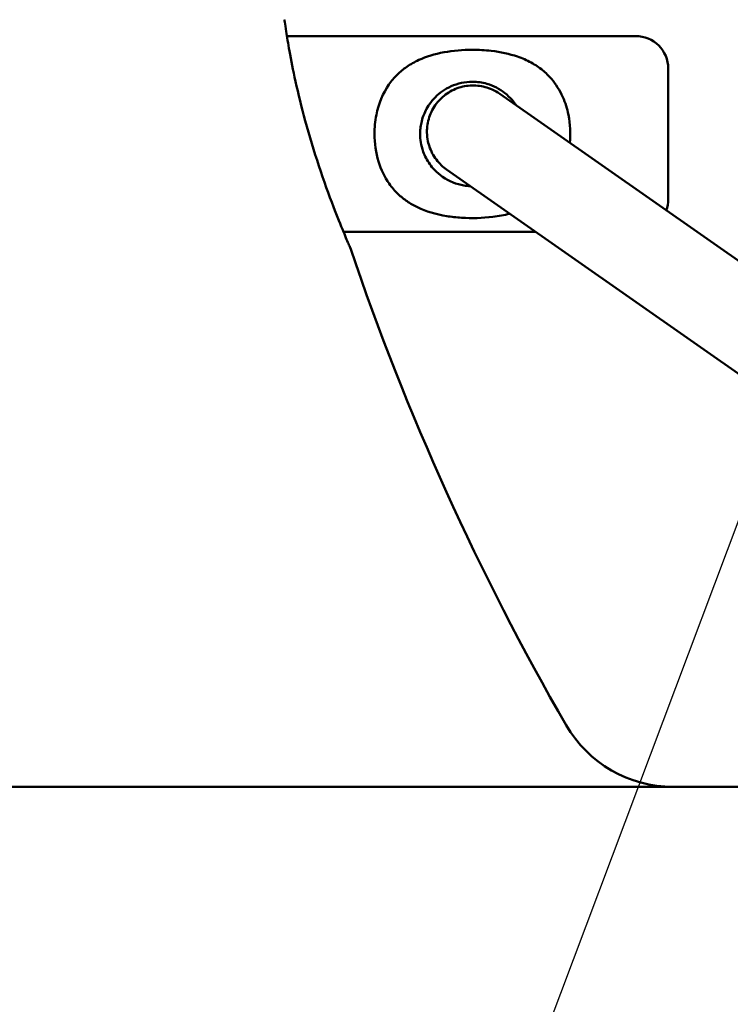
# Model space of a CAD drawing. Header units: feet. Extents: x -744 to -375, y 205 to 389.
# Tile 18 of 40: x -470.59 to -467.87, y 329.29 to 333.06. Entities that reach past the tile are written whole.
import ezdxf

# ---------------------------------------------------------------- set-up
doc = ezdxf.new("R2010")
doc.units = ezdxf.units.FT
doc.header["$MEASUREMENT"] = 0
doc.layers.add('Symbol (ANSI)', color=7, linetype='Continuous', lineweight=25)
doc.layers.add('Visible (ANSI)', color=7, linetype='Continuous', lineweight=50)
doc.styles.add('Note Text (ANSI)', font='tahoma.ttf')
doc.dimstyles.new('Default (ANSI)$7', dxfattribs={"dimscale": 5.882353, "dimtxt": 0.12, "dimasz": 0.098425, "dimexe": 0.125, "dimexo": 0.0625, "dimgap": 0.031496, "dimtad": 0, "dimtih": 1, "dimtoh": 1, "dimdec": 3, "dimrnd": 1e-08, "dimzin": 3, "dimdsep": 46, "dimlunit": 5, "dimtxsty": 'Note Text (ANSI)', "dimcen": 0.09, "dimdle": 0.393701, "dimclrd": 256, "dimclre": 256, "dimclrt": 256, "dimadec": 0, "dimazin": 1, "dimtfac": 1, "dimtofl": 0, "dimtmove": 0, "dimatfit": 3, "dimfxl": 1, "dimfrac": 2, "dimtolj": 1, "dimtzin": 4, "dimlwd": -1, "dimlwe": -1, "dimarcsym": 0})

msp = doc.modelspace()

# ---------------------------------------------------------------- linework, layer by layer
at = {"layer": 'Visible (ANSI)', "color": 3}
for p, q in [((-468.23573, 332.99854), (-469.57118, 332.99854)), ((-468.11073, 332.87354), (-468.11073, 332.37354)), ((-468.75611, 332.77738), (-467.38778, 331.81926)), ((-467.59102, 331.52901), (-468.95935, 332.48713)), ((-468.61861, 332.24854), (-469.35438, 332.24854)), ((-480.88829, 330.12354), (-466.83317, 330.12354))]:
    msp.add_line(p, q, dxfattribs=at)
for centre, radius, start, end in [((-468.23573, 332.87354), 0.125, 0, 90), ((-468.23573, 332.37354), 0.125, 339.98685, 0), ((-459.71247, 335.43675), 10.15, 198.679065, 210.013594), ((-468.09233, 330.59598), 0.47244, 210.01359, 270)]:
    msp.add_arc(centre, radius, start, end, dxfattribs=at)
for points, knots in [([(-469.32784, 332.18604), (-469.32784, 332.18604), (-469.32785, 332.18605), (-469.32786, 332.18608), (-469.32788, 332.18612), (-469.32795, 332.18629), (-469.32804, 332.18648), (-469.32885, 332.18835), (-469.33071, 332.19263), (-469.33822, 332.2101), (-469.34534, 332.22673), (-469.36509, 332.27439), (-469.37833, 332.30709), (-469.41052, 332.39113), (-469.42987, 332.44447), (-469.46719, 332.5572), (-469.48496, 332.61576), (-469.51504, 332.72607), (-469.52751, 332.77706), (-469.54747, 332.86739), (-469.55516, 332.90661), (-469.5667, 332.97046), (-469.57081, 332.99577), (-469.57631, 333.0314), (-469.57804, 333.04343), (-469.57975, 333.05546), (-469.58016, 333.0584), (-469.58043, 333.06034), (-469.58047, 333.06065), (-469.58051, 333.06092), (-469.58052, 333.06098), (-469.58052, 333.06103), (-469.58053, 333.06104), (-469.58053, 333.06104)], [-7.1450965, -7.1450965, -7.1450965, -7.1450965, -7.1353127, -7.1353127, -7.1177147, -7.1177147, -7.0817101, -7.0817101, -6.8680341, -6.8680341, -6.5375445, -6.5375445, -6.1475579, -6.1475579, -5.6722984, -5.6722984, -5.2103547, -5.2103547, -4.7968546, -4.7968546, -4.4215076, -4.4215076, -4.0862441, -4.0862441, -3.8102887, -3.8102887, -3.6534041, -3.6534041, -3.606664, -3.606664, -3.5860851, -3.5860851, -3.572949, -3.572949, -3.572949, -3.572949]), ([(-468.86073, 332.94571), (-468.897, 332.94571), (-468.93447, 332.94269), (-469.0046, 332.92984), (-469.03718, 332.91999), (-469.08249, 332.89918), (-469.09784, 332.89045), (-469.12507, 332.87159), (-469.13699, 332.86173), (-469.15985, 332.83909), (-469.17055, 332.82642), (-469.20285, 332.77982), (-469.21978, 332.73963), (-469.23337, 332.67232), (-469.23573, 332.6476), (-469.23573, 332.58816), (-469.23051, 332.5514), (-469.21049, 332.48644), (-469.19653, 332.45788), (-469.16894, 332.41852), (-469.15731, 332.40509), (-469.1342, 332.38303), (-469.12309, 332.37404), (-469.09853, 332.35719), (-469.08522, 332.3495), (-469.03829, 332.32697), (-469.00036, 332.31572), (-468.94078, 332.30603), (-468.92176, 332.30393), (-468.86254, 332.30013), (-468.82223, 332.30117), (-468.76041, 332.30887), (-468.7387, 332.31292), (-468.71817, 332.31825)], [-3.1345047, -3.1345047, -3.1345047, -3.1345047, -2.9966974, -2.9966974, -2.8580388, -2.8580388, -2.7778351, -2.7778351, -2.7018733, -2.7018733, -2.6259114, -2.6259114, -2.4486563, -2.4486563, -2.3508786, -2.3508786, -2.2070896, -2.2070896, -2.0737042, -2.0737042, -1.9920706, -1.9920706, -1.9219874, -1.9219874, -1.8519042, -1.8519042, -1.6917285, -1.6917285, -1.6199345, -1.6199345, -1.4691207, -1.4691207, -1.3838228, -1.3838228, -1.3838228, -1.3838228]), ([(-468.4873, 332.58916), (-468.48396, 332.625), (-468.4858, 332.66101), (-468.49775, 332.72017), (-468.50503, 332.74326), (-468.52611, 332.79093), (-468.54109, 332.81451), (-468.56871, 332.84671), (-468.57993, 332.85758), (-468.60494, 332.8781), (-468.61967, 332.88807), (-468.65196, 332.90573), (-468.66952, 332.91341), (-468.71885, 332.93035), (-468.75285, 332.93759), (-468.81228, 332.9444), (-468.83677, 332.94571), (-468.86073, 332.94571)], [-0.82980934, -0.82980934, -0.82980934, -0.82980934, -0.68585669, -0.68585669, -0.58808006, -0.58808006, -0.46630831, -0.46630831, -0.39253393, -0.39253393, -0.30929325, -0.30929325, -0.22604888, -0.22604888, -0.09099168, -0.09099168, 0, 0, 0, 0]), ([(-468.86873, 332.42373), (-468.87686, 332.42404), (-468.88498, 332.42485), (-468.90758, 332.42854), (-468.92178, 332.43256), (-468.96433, 332.44957), (-468.98801, 332.4673), (-469.01262, 332.49299), (-469.01895, 332.50085), (-469.02966, 332.51608), (-469.03401, 332.52334), (-469.04226, 332.53906), (-469.04586, 332.5474), (-469.05348, 332.56841), (-469.05633, 332.58039), (-469.06002, 332.60299), (-469.06073, 332.61348), (-469.06073, 332.63038), (-469.06039, 332.63741), (-469.05812, 332.65849), (-469.05518, 332.6738), (-469.04632, 332.69848), (-469.04306, 332.7062), (-469.03509, 332.7219), (-469.03049, 332.72974), (-469.01868, 332.74668), (-469.01134, 332.75572), (-468.9871, 332.78008), (-468.96686, 332.79519), (-468.91765, 332.81714), (-468.88879, 332.82354), (-468.86073, 332.82354)], [1.5803769, 1.5803769, 1.5803769, 1.5803769, 1.6199345, 1.6199345, 1.6917285, 1.6917285, 1.8519042, 1.8519042, 1.9219874, 1.9219874, 1.9920706, 1.9920706, 2.0737042, 2.0737042, 2.2070896, 2.2070896, 2.3508786, 2.3508786, 2.4486563, 2.4486563, 2.6259114, 2.6259114, 2.7018733, 2.7018733, 2.7778351, 2.7778351, 2.8580388, 2.8580388, 2.9966974, 2.9966974, 3.1345047, 3.1345047, 3.1345047, 3.1345047]), ([(-468.95935, 332.48713), (-468.96652, 332.49215), (-468.97336, 332.49778), (-468.99345, 332.51701), (-469.00519, 332.53257), (-469.02311, 332.56622), (-469.02949, 332.58477), (-469.0344, 332.61483), (-469.0351, 332.62628), (-469.03405, 332.65689), (-469.03022, 332.67628), (-469.01669, 332.71275), (-469.00666, 332.73026), (-468.98204, 332.75977), (-468.96746, 332.77239), (-468.93506, 332.79264), (-468.91672, 332.80038), (-468.87904, 332.80922), (-468.85921, 332.81037), (-468.82123, 332.80644), (-468.80255, 332.80149), (-468.77509, 332.78931), (-468.76522, 332.78376), (-468.75611, 332.77738)], [0, 0, 0, 0, 0.0669296, 0.0669296, 0.2118403, 0.2118403, 0.3574164, 0.3574164, 0.443976, 0.443976, 0.590816, 0.590816, 0.7403291, 0.7403291, 0.8836722, 0.8836722, 1.0314143, 1.0314143, 1.1786189, 1.1786189, 1.3223726, 1.3223726, 1.4074937, 1.4074937, 1.4074937, 1.4074937]), ([(-468.86073, 332.82354), (-468.8422, 332.82354), (-468.82326, 332.82086), (-468.77921, 332.80822), (-468.75593, 332.79546), (-468.72632, 332.77234), (-468.71679, 332.76294), (-468.70307, 332.74693), (-468.69812, 332.74025), (-468.69386, 332.73379)], [0, 0, 0, 0, 0.09099168, 0.09099168, 0.22604888, 0.22604888, 0.30929325, 0.30929325, 0.36964638, 0.36964638, 0.36964638, 0.36964638])]:
    msp.add_open_spline(points, degree=3, knots=knots, dxfattribs=at)

# ---------------------------------------------------------------- leaders
at = {"layer": 'Symbol (ANSI)', "color": 2, "annotation_type": 0, "has_hookline": 1, "hookline_direction": 0}
for points, text_width in [([(-470.38998, 324.37434), (-466.51904, 334.65635), (-465.94006, 334.65635)], 5.88219), ([(-468.23932, 319.64228), (-463.74461, 332.70747), (-463.16564, 332.70747)], 3.74132)]:
    msp.add_leader(points, dimstyle='Default (ANSI)$7', override={"dimtad": 0}, dxfattribs=dict(at, text_width=text_width))

doc.saveas('drawing.dxf')
